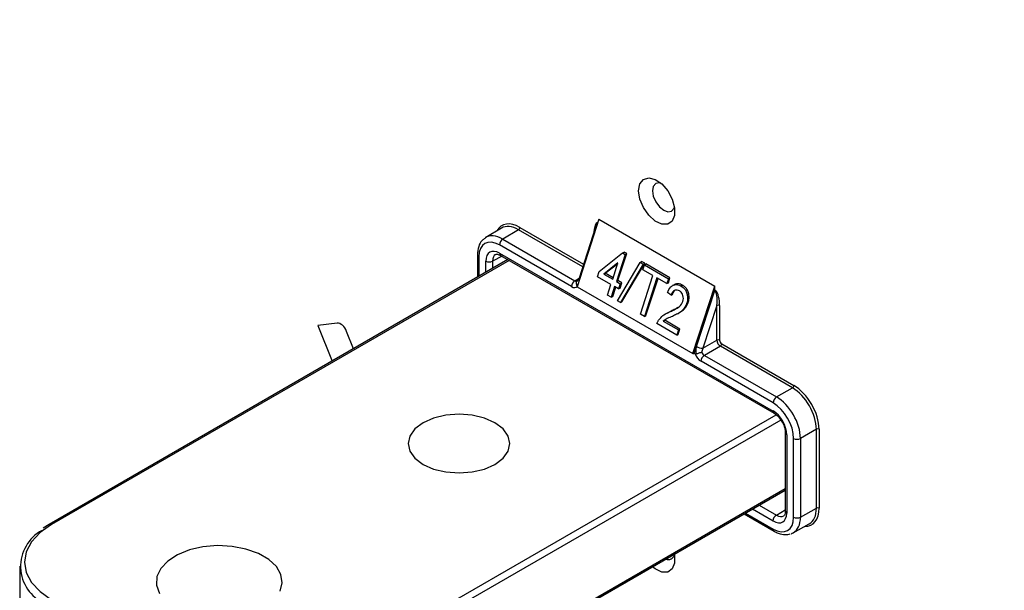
# Paper-space layout 'Sheet1' of a CAD drawing. Header units: millimetres. Extents: x -7 to 420, y -21 to 297.
# Tile 72 of 105: x 287 to 307, y 179 to 191. Entities that reach past the tile are written whole.
import ezdxf

# ---------------------------------------------------------------- set-up
doc = ezdxf.new("R2010")
doc.units = ezdxf.units.MM

psp = doc.layouts.new('Sheet1')

# ---------------------------------------------------------------- linework, layer by layer
at = {"color": 7, "linetype": 'Continuous', "lineweight": 25}
for p, q in [((296.613, 186.23), (296.289, 186.037)), ((298.623, 186.413), (298.177, 185.021)), ((298.554, 186.25), (298.217, 185.199)), ((298.602, 186.347), (298.6, 186.348)), ((298.6, 186.348), (298.602, 186.347)), ((298.623, 186.413), (301.021, 185.029)), ((296.966, 186.197), (296.642, 186.004)), ((298.061, 185.023), (296.572, 185.882)), ((296.642, 186.004), (298.131, 185.145)), ((296.119, 185.678), (296.119, 185.216)), ((296.573, 185.713), (302.222, 182.452)), ((296.594, 185.667), (302.243, 182.406)), ((298.634, 185.336), (299.114, 185.719)), ((299.169, 185.687), (298.987, 185.129)), ((299.019, 185.148), (299.201, 185.705)), ((299.114, 185.719), (299.145, 185.737)), ((299.114, 185.719), (299.169, 185.687)), ((299.201, 185.705), (299.145, 185.737)), ((299.169, 185.687), (299.201, 185.705)), ((296.747, 185.579), (287.274, 180.11)), ((299.019, 185.511), (298.726, 185.28)), ((298.758, 185.298), (299.016, 185.501)), ((298.911, 185.173), (299.019, 185.511)), ((299.011, 184.727), (299.477, 185.523)), ((299.542, 185.486), (299.071, 184.693)), ((299.102, 184.71), (299.574, 185.504)), ((299.477, 185.523), (299.508, 185.542)), ((299.477, 185.523), (299.542, 185.486)), ((299.574, 185.504), (299.508, 185.542)), ((299.535, 185.37), (299.567, 185.471)), ((299.542, 185.486), (299.574, 185.504)), ((299.567, 185.471), (299.598, 185.49)), ((299.567, 185.471), (300.063, 185.185)), ((300.094, 185.203), (299.598, 185.49)), ((298.599, 185.226), (298.634, 185.336)), ((298.876, 185.066), (298.599, 185.226)), ((298.726, 185.28), (298.758, 185.298)), ((298.726, 185.28), (298.911, 185.173)), ((298.921, 185.204), (298.758, 185.298)), ((299.483, 184.455), (299.739, 185.253)), ((299.739, 185.253), (299.535, 185.37)), ((298.172, 185.132), (298.181, 185.14)), ((298.177, 185.021), (300.567, 183.641)), ((298.806, 184.846), (298.876, 185.066)), ((298.952, 185.022), (298.88, 184.803)), ((298.912, 184.82), (298.973, 185.01)), ((299.034, 184.975), (298.952, 185.022)), ((298.987, 185.129), (299.019, 185.148)), ((298.987, 185.129), (299.069, 185.082)), ((299.1, 185.101), (299.019, 185.148)), ((299.069, 185.082), (299.034, 184.975)), ((299.065, 184.992), (299.1, 185.101)), ((299.069, 185.082), (299.1, 185.101)), ((299.826, 185.202), (299.566, 184.407)), ((299.597, 184.425), (299.847, 185.19)), ((300.03, 185.085), (299.826, 185.202)), ((300.063, 185.185), (300.03, 185.085)), ((300.03, 185.085), (300.061, 185.102)), ((300.061, 185.102), (300.094, 185.203)), ((300.063, 185.185), (300.094, 185.203)), ((300.179, 185.061), (300.148, 185.043)), ((300.325, 185.034), (300.356, 185.052)), ((300.567, 183.641), (301.021, 185.029)), ((301.021, 184.95), (301.021, 185.029)), ((298.88, 184.803), (298.806, 184.846)), ((298.88, 184.803), (298.912, 184.82)), ((299.034, 184.975), (299.065, 184.992)), ((300.116, 184.844), (300.042, 184.899)), ((300.116, 184.844), (300.147, 184.861)), ((300.64, 183.785), (301.019, 184.942)), ((301.019, 184.942), (301.021, 184.95)), ((301.044, 184.937), (301.021, 184.95)), ((301.021, 184.95), (301.021, 184.95)), ((301.021, 184.95), (301.042, 184.938)), ((301.042, 184.938), (301.044, 184.937)), ((299.071, 184.693), (299.011, 184.727)), ((299.071, 184.693), (299.102, 184.71)), ((300.438, 184.674), (300.47, 184.692)), ((301.063, 184.629), (300.774, 183.747)), ((301.063, 183.913), (301.063, 184.629)), ((301.119, 184.629), (301.119, 183.913)), ((299.566, 184.407), (299.483, 184.455)), ((299.566, 184.407), (299.597, 184.425)), ((300.009, 184.463), (299.978, 184.445)), ((300.117, 184.517), (300.009, 184.462)), ((300.086, 184.498), (300.117, 184.517)), ((300.249, 184.46), (300.281, 184.478)), ((293.224, 184.266), (292.826, 184.219)), ((292.826, 184.219), (293.12, 183.484)), ((300.235, 184.021), (299.826, 184.257)), ((299.955, 184.309), (300.269, 184.127)), ((300.301, 184.145), (299.986, 184.327)), ((293.561, 183.74), (293.418, 184.097)), ((300.269, 184.127), (300.235, 184.021)), ((300.235, 184.021), (300.266, 184.039)), ((300.266, 184.039), (300.301, 184.145)), ((300.269, 184.127), (300.301, 184.145)), ((300.774, 183.747), (301.063, 183.913)), ((301.134, 183.791), (300.805, 183.601)), ((302.622, 182.932), (301.134, 183.791)), ((301.162, 183.84), (302.65, 182.981)), ((300.567, 183.641), (300.593, 183.642)), ((300.593, 183.642), (300.64, 183.785)), ((300.613, 183.63), (300.593, 183.642)), ((300.805, 183.601), (302.293, 182.742)), ((302.223, 182.62), (300.735, 183.479)), ((302.293, 182.742), (302.622, 182.932)), ((302.475, 182.003), (302.475, 180.384)), ((302.505, 181.962), (302.505, 180.343)), ((303.117, 182.075), (302.788, 181.885)), ((303.117, 180.442), (303.117, 182.075)), ((303.173, 182.074), (303.173, 180.442)), ((302.647, 180.259), (302.647, 181.885)), ((302.788, 181.885), (302.788, 180.259)), ((292.889, 175.283), (302.475, 180.817)), ((302.788, 180.259), (303.117, 180.442)), ((301.625, 180.326), (302.244, 179.968)), ((287.274, 180.11), (287.152, 180.033)), ((302.64, 179.936), (302.969, 180.12)), ((286.667, 179.248), (286.667, 177.778))]:
    psp.add_line(p, q, dxfattribs=at)
at = {"color": 8, "linetype": 'Continuous', "lineweight": 25}
for p, q in [((296.994, 186.246), (298.309, 185.487)), ((298.292, 185.432), (296.966, 186.197)), ((296.148, 185.637), (296.148, 185.233)), ((296.627, 185.648), (296.432, 185.549)), ((296.777, 185.562), (287.324, 180.105)), ((296.291, 185.315), (296.291, 185.549)), ((296.432, 185.549), (296.432, 185.396)), ((298.131, 185.145), (298.216, 185.196)), ((292.839, 176.921), (302.287, 182.375)), ((302.381, 182.266), (292.91, 176.798)), ((292.91, 175.329), (302.475, 180.851)), ((301.654, 180.343), (302.223, 180.014)), ((302.222, 180.179), (301.797, 180.425)), ((301.937, 180.506), (302.292, 180.302)), ((302.292, 180.302), (302.475, 180.411))]:
    psp.add_line(p, q, dxfattribs=at)
at = {"color": 7, "linetype": 'Continuous', "lineweight": 25, "flags": 128}
for points in [[(299.447, 187.002), (299.472, 187.144), (299.545, 187.237), (299.655, 187.269), (299.787, 187.236), (299.924, 187.143), (300.048, 187.001), (300.141, 186.829), (300.19, 186.652), (300.19, 186.493), (300.141, 186.374), (300.048, 186.31), (299.924, 186.31), (299.787, 186.375), (299.655, 186.495), (299.545, 186.654), (299.472, 186.831), (299.447, 187.002)], [(299.902, 187.162), (299.876, 187.167), (299.8, 187.152), (299.75, 187.094), (299.732, 187.002)], [(299.732, 187.002), (299.75, 186.889), (299.8, 186.773), (299.876, 186.672), (299.965, 186.6), (300.053, 186.569), (300.129, 186.584), (300.179, 186.642), (300.188, 186.667)], [(299.955, 184.309), (299.974, 184.32), (299.986, 184.327)], [(294.996, 181.35), (295.213, 181.253), (295.466, 181.193), (295.738, 181.172), (296.01, 181.193), (296.263, 181.253), (296.481, 181.35), (296.648, 181.475), (296.752, 181.622), (296.788, 181.778), (296.752, 181.935), (296.648, 182.081), (296.481, 182.207), (296.263, 182.303), (296.01, 182.364), (295.738, 182.385), (295.466, 182.364), (295.213, 182.303), (294.996, 182.207), (294.829, 182.081), (294.724, 181.935), (294.688, 181.778), (294.724, 181.622), (294.829, 181.475), (294.996, 181.35)], [(302.475, 180.384), (302.475, 180.383), (302.475, 180.382)], [(287.324, 180.105), (287.087, 179.939), (286.912, 179.749), (286.804, 179.543), (286.767, 179.329), (286.804, 179.115), (286.912, 178.909), (287.087, 178.72), (287.324, 178.554)], [(292.044, 178.727), (292.088, 178.899), (292.062, 179.073), (291.967, 179.238), (291.808, 179.386), (291.595, 179.51), (291.338, 179.601), (291.051, 179.656), (290.751, 179.671), (290.452, 179.646), (290.172, 179.582), (289.924, 179.482), (289.724, 179.351), (289.58, 179.198), (289.502, 179.03), (289.493, 178.856), (289.554, 178.685)], [(300.186, 179.495), (300.19, 179.467), (300.19, 179.308), (300.141, 179.188), (300.048, 179.124), (299.924, 179.125), (299.787, 179.189), (299.731, 179.233)]]:
    psp.add_lwpolyline(points, dxfattribs=at)
at = {"color": 7, "linetype": 'Continuous', "lineweight": 25}
for centre, radius, start, end in [((296.932, 186.249), 0.0616, 302.92, 357.3684), ((296.726, 185.875), 0.154, 122.9173, 177.3709), ((296.361, 185.686), 0.154, 242.6334, 297.0784), ((298.214, 185.016), 0.154, 122.9173, 177.3709), ((301.091, 184.574), 0.0616, 62.6358, 117.0765), ((301.091, 183.859), 0.0616, 62.6358, 117.0765), ((301.1, 183.843), 0.0616, 302.92, 357.3684), ((300.784, 184.035), 0.288, 240.0886, 268.1731), ((300.888, 183.472), 0.154, 122.9173, 177.3709), ((302.589, 182.983), 0.0616, 302.92, 357.3684), ((302.377, 182.613), 0.154, 122.9173, 177.3709), ((303.145, 182.02), 0.0616, 62.6359, 117.0763), ((302.718, 182.022), 0.154, 242.6335, 297.0782), ((303.145, 180.387), 0.0616, 62.6359, 117.0763), ((302.375, 180.172), 0.154, 122.9174, 177.3707), ((302.718, 180.396), 0.154, 242.6335, 297.0782), ((287.531, 179.243), 0.845, 118.3909, 245.75), ((300.062, 179.512), 0.129, 245.9999, 346.3336)]:
    psp.add_arc(centre, radius, start, end, dxfattribs=at)
at = {"color": 8, "linetype": 'Continuous', "lineweight": 25}
for centre, radius, start, end in [((296.168, 185.682), 0.0493, 185.0753, 246.2628), ((296.623, 185.708), 0.0496, 173.8854, 234.8035), ((298.241, 185.2), 0.0235, 180.4916, 237.0273), ((302.271, 182.447), 0.0498, 173.9855, 233.8364), ((302.526, 182.008), 0.0506, 186.7699, 245.5033), ((302.526, 180.389), 0.0509, 187.7869, 245.4132), ((287.294, 180.064), 0.0499, 54.1308, 114.5734), ((302.272, 180.009), 0.0494, 173.7414, 234.9287)]:
    psp.add_arc(centre, radius, start, end, dxfattribs=at)
at = {"color": 7, "linetype": 'Continuous', "lineweight": 25}
for centre, major_axis, ratio, start_param, end_param in [((281.744, -37.705), (-134.716, 261.509), 0.606737, 5.361693, 5.524843), ((281.603, -37.778), (-134.615, 261.336), 0.606756, 5.361715, 5.524865), ((281.598, -37.895), (-134.553, 261.215), 0.606756, 5.372373, 5.520825), ((296.965, 185.625), (-0.349, 0.607), 0.577332, 5.498405, 6.292411), ((298.595, 186.051), (0.015, 0.278), 0.263515, 0.214014, 1.302049), ((296.572, 185.392), (-0.3, 0.52), 0.577338, 5.497906, 7.068627), ((296.574, 185.386), (-0.2, 0.347), 0.577117, 5.499429, 7.069769), ((298.061, 185.186), (-0.1, 0.173), 0.577338, 2.356314, 3.398466), ((298.131, 185.227), (-0.0487, 0.0874), 0.577161, 2.365032, 3.274997), ((300.992, 184.668), (0.017, 0.277), 0.265333, 4.589416, 6.152283), ((301.02, 184.684), (-0.022, 0.279), 0.345761, 4.486706, 5.819893), ((293.297, 184.083), (-0.1, 0.174), 0.576825, 4.46938, 6.03972), ((301.134, 183.872), (-0.05, 0.0866), 0.57336, 0.785517, 2.356237), ((301.162, 183.889), (-0.03, 0.052), 0.577426, 0.785518, 2.356238), ((300.735, 183.642), (-0.1, 0.173), 0.577426, 1.314086, 2.356238), ((300.782, 183.703), (0.016, 0.217), 0.715275, 1.238774, 1.982431), ((300.846, 183.706), (0.066, 0.12), 0.597696, 1.561381, 2.222137), ((300.805, 183.683), (-0.05, 0.0866), 0.587589, 1.446274, 2.356238), ((302.65, 182.376), (-0.37, 0.641), 0.577426, 3.92711, 5.49783), ((302.622, 182.36), (-0.35, 0.606), 0.578006, 3.92711, 5.49783), ((302.223, 182.13), (-0.3, 0.52), 0.577426, 3.92711, 5.49783), ((302.294, 182.171), (-0.35, 0.606), 0.575974, 3.92711, 5.49783), ((302.222, 182.125), (-0.2, 0.347), 0.577644, 3.928635, 5.498975), ((302.222, 180.506), (-0.2, 0.346), 0.577338, 2.356314, 3.927034), ((302.622, 180.728), (-0.351, 0.606), 0.577332, 3.132367, 3.926535), ((302.223, 180.504), (-0.3, 0.52), 0.577338, 2.356314, 3.927034), ((302.294, 180.545), (-0.349, 0.607), 0.577348, 3.010884, 3.134112)]:
    psp.add_ellipse(centre, major_axis=major_axis, ratio=ratio, start_param=start_param, end_param=end_param, dxfattribs=at)
at = {"color": 8, "linetype": 'Continuous', "lineweight": 25}
for centre, major_axis, ratio, start_param, end_param in [((296.994, 185.642), (-0.37, 0.641), 0.577338, 5.497906, 6.620146), ((298.623, 186.068), (-0.024, 0.28), 0.343295, 6.278201, 7.485727), ((296.643, 185.433), (-0.351, 0.606), 0.577348, 5.49666, 6.333004), ((296.644, 185.427), (-0.154, 0.258), 0.568482, 6.254166, 7.060761), ((298.107, 185.248), (0.014, 0.218), 0.711639, 3.630774, 3.82423), ((302.65, 180.744), (-0.37, 0.641), 0.577338, 2.804632, 3.927034), ((302.292, 180.547), (-0.149, 0.261), 0.577298, 2.359222, 3.164933), ((302.294, 180.545), (-0.349, 0.607), 0.577348, 3.134112, 3.92828)]:
    psp.add_ellipse(centre, major_axis=major_axis, ratio=ratio, start_param=start_param, end_param=end_param, dxfattribs=at)
at = {"color": 7, "linetype": 'Continuous', "lineweight": 25}
for points, knots in [([(296.275, 186.018), (296.254, 186.004), (296.194, 185.967), (296.134, 185.849), (296.124, 185.737), (296.119, 185.678)], [0, 0, 0, 0, 0.203611, 0.571541, 1, 1, 1, 1]), ([(296.496, 185.687), (296.496, 185.687), (296.504, 185.694), (296.526, 185.697), (296.573, 185.677), (296.594, 185.667)], [0, 0, 0, 0, 0.069225, 0.575538, 1, 1, 1, 1]), ([(298.186, 185.144), (298.186, 185.144), (298.18, 185.14), (298.168, 185.13), (298.158, 185.108), (298.157, 185.08), (298.164, 185.061), (298.167, 185.051)], [0, 0, 0, 0, 0.009266, 0.237288, 0.492291, 0.74613, 1, 1, 1, 1]), ([(298.167, 185.051), (298.169, 185.047), (298.173, 185.039), (298.18, 185.035), (298.183, 185.033)], [0, 0, 0, 0, 0.511993, 1, 1, 1, 1]), ([(298.217, 185.199), (298.214, 185.192), (298.207, 185.17), (298.19, 185.148), (298.18, 185.14), (298.176, 185.137)], [0, 0, 0, 0, 0.260567, 0.707419, 1, 1, 1, 1]), ([(300.042, 184.899), (300.062, 184.942), (300.094, 185.008), (300.166, 185.057), (300.228, 185.069), (300.282, 185.056), (300.313, 185.04), (300.325, 185.034)], [0, 0, 0, 0, 0.340849, 0.523109, 0.705494, 0.888214, 1, 1, 1, 1]), ([(300.356, 185.052), (300.325, 185.066), (300.274, 185.088), (300.211, 185.082), (300.187, 185.064), (300.18, 185.059)], [0, 0, 0, 0, 0.5355856, 0.8798992, 1, 1, 1, 1]), ([(300.325, 185.034), (300.352, 185.015), (300.398, 184.982), (300.44, 184.902), (300.459, 184.821), (300.457, 184.741), (300.444, 184.694), (300.438, 184.674)], [0, 0, 0, 0, 0.272937, 0.461392, 0.649426, 0.851728, 1, 1, 1, 1]), ([(300.47, 184.692), (300.478, 184.722), (300.493, 184.78), (300.485, 184.873), (300.458, 184.954), (300.411, 185.015), (300.374, 185.04), (300.356, 185.052)], [0, 0, 0, 0, 0.222565, 0.424453, 0.626181, 0.820102, 1, 1, 1, 1]), ([(300.29, 184.934), (300.275, 184.941), (300.247, 184.955), (300.203, 184.951), (300.166, 184.931), (300.136, 184.894), (300.123, 184.861), (300.116, 184.844)], [0, 0, 0, 0, 0.227286, 0.414681, 0.602408, 0.783941, 1, 1, 1, 1]), ([(300.147, 184.861), (300.157, 184.885), (300.174, 184.923), (300.203, 184.953), (300.217, 184.957), (300.218, 184.958)], [0, 0, 0, 0, 0.597136, 0.963069, 1, 1, 1, 1]), ([(300.36, 184.718), (300.365, 184.737), (300.374, 184.776), (300.366, 184.837), (300.344, 184.887), (300.316, 184.918), (300.297, 184.93), (300.29, 184.934)], [0, 0, 0, 0, 0.2305135, 0.4730319, 0.6831565, 0.888076, 1, 1, 1, 1]), ([(301.019, 184.942), (301.019, 184.942), (301.022, 184.943), (301.03, 184.943), (301.037, 184.94), (301.042, 184.938)], [0, 0, 0, 0, 0.029293, 0.373675, 1, 1, 1, 1]), ([(300.086, 184.498), (300.112, 184.511), (300.166, 184.535), (300.25, 184.581), (300.325, 184.636), (300.351, 184.697), (300.36, 184.718)], [0, 0, 0, 0, 0.253049, 0.512473, 0.838643, 1, 1, 1, 1]), ([(300.438, 184.674), (300.424, 184.64), (300.394, 184.57), (300.317, 184.499), (300.232, 184.449), (300.173, 184.422), (300.143, 184.408)], [0, 0, 0, 0, 0.23796, 0.493368, 0.74524, 1, 1, 1, 1]), ([(300.299, 184.492), (300.311, 184.498), (300.352, 184.519), (300.419, 184.579), (300.452, 184.653), (300.47, 184.692)], [0, 0, 0, 0, 0.1683797, 0.563768, 1, 1, 1, 1]), ([(299.858, 184.326), (299.887, 184.362), (299.934, 184.421), (300.016, 184.468), (300.063, 184.488), (300.086, 184.498)], [0, 0, 0, 0, 0.44911, 0.725746, 1, 1, 1, 1]), ([(300.143, 184.408), (300.125, 184.401), (300.09, 184.385), (300.025, 184.359), (299.982, 184.328), (299.955, 184.309)], [0, 0, 0, 0, 0.271725, 0.54363, 1, 1, 1, 1]), ([(300.259, 184.59), (300.24, 184.579), (300.194, 184.551), (300.146, 184.53), (300.117, 184.517)], [0, 0, 0, 0, 0.4048534, 1, 1, 1, 1]), ([(299.826, 184.257), (299.83, 184.268), (299.836, 184.286), (299.847, 184.309), (299.854, 184.32), (299.858, 184.326)], [0, 0, 0, 0, 0.459564, 0.729318, 1, 1, 1, 1]), ([(300.613, 183.63), (300.616, 183.629), (300.623, 183.625), (300.63, 183.627), (300.633, 183.627)], [0, 0, 0, 0, 0.51669, 1, 1, 1, 1]), ([(300.749, 183.665), (300.748, 183.665), (300.74, 183.662), (300.722, 183.656), (300.691, 183.646), (300.659, 183.636), (300.642, 183.63), (300.633, 183.627)], [0, 0, 0, 0, 0.009266, 0.2372876, 0.4922915, 0.7461312, 1, 1, 1, 1]), ([(302.243, 182.406), (302.257, 182.397), (302.295, 182.373), (302.356, 182.312), (302.391, 182.254), (302.407, 182.227)], [0, 0, 0, 0, 0.253187, 0.648729, 1, 1, 1, 1]), ([(302.407, 182.227), (302.41, 182.222), (302.435, 182.185), (302.461, 182.11), (302.475, 182.04), (302.475, 182.009), (302.475, 182.003)], [0, 0, 0, 0, 0.068003, 0.509184, 0.910913, 1, 1, 1, 1]), ([(302.475, 180.384), (302.474, 180.368), (302.472, 180.33), (302.456, 180.297), (302.447, 180.292), (302.443, 180.289)], [0, 0, 0, 0, 0.268219, 0.671504, 1, 1, 1, 1]), ([(302.244, 179.968), (302.272, 179.954), (302.349, 179.914), (302.466, 179.887), (302.545, 179.907), (302.579, 179.916)], [0, 0, 0, 0, 0.252725, 0.683259, 1, 1, 1, 1])]:
    psp.add_open_spline(points, degree=3, knots=knots, dxfattribs=at)

doc.saveas('drawing.dxf')
